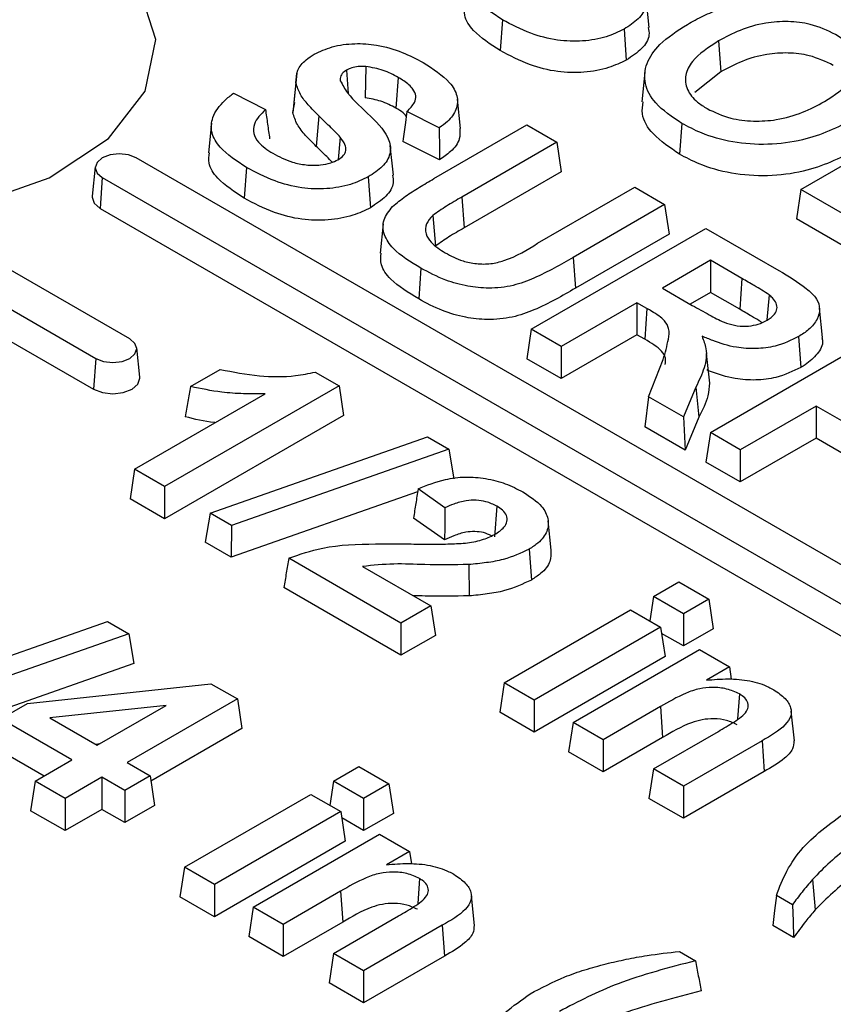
# Model space of a CAD drawing. Header units: inches. Extents: x 0.3 to 33.8, y 0.2 to 21.7.
# Tile 176 of 192: x 30.3832 to 30.4281, y 18.7641 to 18.8185. Entities that reach past the tile are written whole.
import ezdxf

# ---------------------------------------------------------------- set-up
doc = ezdxf.new("R2010")
doc.units = ezdxf.units.IN
doc.header["$MEASUREMENT"] = 0

msp = doc.modelspace()

# ---------------------------------------------------------------- linework, layer by layer
at = {"color": 7, "linetype": 'Continuous', "lineweight": 25}
for p, q in [((30.417966, 18.818064), (30.417791, 18.81969)), ((30.409847, 18.818484), (30.409723, 18.81678)), ((30.416575, 18.817964), (30.416698, 18.816259)), ((30.421794, 18.817313), (30.421917, 18.815609)), ((30.402299, 18.815899), (30.402272, 18.814166)), ((30.398488, 18.81554), (30.398315, 18.813925)), ((30.401237, 18.815704), (30.401331, 18.814404)), ((30.417728, 18.815581), (30.417553, 18.813954)), ((30.421917, 18.815609), (30.42049, 18.81447)), ((30.398439, 18.814994), (30.398264, 18.813354)), ((30.404084, 18.815301), (30.40396, 18.813597)), ((30.394977, 18.814422), (30.39675, 18.813526)), ((30.426347, 18.809106), (30.435999, 18.814678)), ((30.398264, 18.813354), (30.398382, 18.81392)), ((30.407537, 18.812476), (30.407362, 18.814103)), ((30.399706, 18.813172), (30.399555, 18.811487)), ((30.406357, 18.812514), (30.404574, 18.813415)), ((30.39377, 18.812761), (30.393595, 18.811136)), ((30.406061, 18.809704), (30.411196, 18.812668)), ((30.411196, 18.812668), (30.412852, 18.811712)), ((30.419765, 18.812759), (30.419641, 18.811055)), ((30.400889, 18.811988), (30.400774, 18.810758)), ((30.403824, 18.8099), (30.403649, 18.811526)), ((30.406373, 18.810738), (30.404343, 18.811764)), ((30.412852, 18.811712), (30.407603, 18.808682)), ((30.412852, 18.811712), (30.4131, 18.810079)), ((30.458195, 18.771249), (30.389605, 18.810845)), ((30.387346, 18.810352), (30.387171, 18.808725)), ((30.395705, 18.81032), (30.395581, 18.808616)), ((30.4131, 18.810079), (30.407728, 18.806978)), ((30.387731, 18.809763), (30.387608, 18.808059)), ((30.387731, 18.809763), (30.456321, 18.770168)), ((30.402433, 18.8098), (30.402556, 18.808095)), ((30.411797, 18.806128), (30.417161, 18.809225)), ((30.417161, 18.809225), (30.418817, 18.808268)), ((30.426347, 18.809106), (30.4261, 18.807473)), ((30.43308, 18.805219), (30.426347, 18.809106)), ((30.407603, 18.808682), (30.407728, 18.806978)), ((30.418817, 18.808268), (30.413763, 18.805351)), ((30.418817, 18.808268), (30.419065, 18.806635)), ((30.387608, 18.808059), (30.456197, 18.768463)), ((30.403264, 18.807207), (30.40309, 18.805582)), ((30.406, 18.807664), (30.406147, 18.805976)), ((30.43308, 18.803443), (30.4261, 18.807473)), ((30.411443, 18.801381), (30.421096, 18.806953)), ((30.419065, 18.806635), (30.413887, 18.803646)), ((30.421096, 18.806953), (30.425126, 18.804627)), ((30.389252, 18.800844), (30.380766, 18.805743)), ((30.413763, 18.805351), (30.413887, 18.803646)), ((30.421349, 18.805188), (30.41869, 18.803653)), ((30.423091, 18.804182), (30.421349, 18.805188)), ((30.421349, 18.805188), (30.421349, 18.803412)), ((30.378893, 18.804661), (30.387378, 18.799762)), ((30.405345, 18.804755), (30.405221, 18.803051)), ((30.423091, 18.804182), (30.422968, 18.802477)), ((30.41869, 18.803653), (30.420347, 18.802696)), ((30.421349, 18.803412), (30.420229, 18.802765)), ((30.422968, 18.802477), (30.421349, 18.803412)), ((30.378769, 18.802956), (30.387254, 18.798058)), ((30.417288, 18.802843), (30.4131, 18.800425)), ((30.417838, 18.802525), (30.417288, 18.802843)), ((30.417288, 18.802843), (30.417288, 18.801067)), ((30.42459, 18.803279), (30.424475, 18.801899)), ((30.417838, 18.802525), (30.417714, 18.800821)), ((30.427549, 18.800917), (30.427375, 18.802545)), ((30.411443, 18.801381), (30.411196, 18.799748)), ((30.4131, 18.800425), (30.411443, 18.801381)), ((30.421343, 18.795666), (30.430995, 18.801238)), ((30.417288, 18.801067), (30.4131, 18.798649)), ((30.417714, 18.800821), (30.417288, 18.801067)), ((30.426225, 18.800969), (30.426349, 18.799264)), ((30.389812, 18.798724), (30.389637, 18.800351)), ((30.4131, 18.800425), (30.4131, 18.798649)), ((30.387378, 18.799762), (30.387254, 18.798058)), ((30.4131, 18.798649), (30.411196, 18.799748)), ((30.41792, 18.797642), (30.418739, 18.799701)), ((30.421306, 18.798398), (30.421131, 18.800029)), ((30.392617, 18.798206), (30.394255, 18.799151)), ((30.399505, 18.799007), (30.400822, 18.798247)), ((30.400822, 18.798247), (30.39117, 18.792675)), ((30.400822, 18.798247), (30.40107, 18.796613)), ((30.420543, 18.798175), (30.419856, 18.796525)), ((30.420543, 18.798175), (30.420713, 18.796516)), ((30.389514, 18.793631), (30.39674, 18.797802)), ((30.41792, 18.797642), (30.417728, 18.795977)), ((30.419856, 18.796525), (30.41792, 18.797642)), ((30.427188, 18.797128), (30.422999, 18.79471)), ((30.431376, 18.79471), (30.427188, 18.797128)), ((30.427188, 18.797128), (30.427188, 18.795352)), ((30.40107, 18.796613), (30.39117, 18.790899)), ((30.419856, 18.796525), (30.419953, 18.794693)), ((30.420713, 18.796516), (30.419953, 18.794693)), ((30.419953, 18.794693), (30.417728, 18.795977)), ((30.393696, 18.791216), (30.405702, 18.79543)), ((30.405702, 18.79543), (30.406881, 18.794749)), ((30.421343, 18.795666), (30.421096, 18.794033)), ((30.422999, 18.79471), (30.421343, 18.795666)), ((30.427188, 18.795352), (30.422999, 18.792934)), ((30.431376, 18.792934), (30.427188, 18.795352)), ((30.406881, 18.794749), (30.394877, 18.790534)), ((30.406881, 18.794749), (30.407162, 18.793097)), ((30.422999, 18.79471), (30.422999, 18.792934)), ((30.389514, 18.793631), (30.389267, 18.791998)), ((30.39117, 18.792675), (30.389514, 18.793631)), ((30.422999, 18.792934), (30.421096, 18.794033)), ((30.39117, 18.792675), (30.39117, 18.790899)), ((30.406676, 18.791504), (30.405186, 18.79255)), ((30.39117, 18.790899), (30.389267, 18.791998)), ((30.405162, 18.792394), (30.394851, 18.788774)), ((30.409539, 18.791596), (30.409415, 18.789891)), ((30.393696, 18.791216), (30.393415, 18.789603)), ((30.394877, 18.790534), (30.393696, 18.791216)), ((30.406654, 18.789726), (30.404937, 18.790933)), ((30.394877, 18.790534), (30.394851, 18.788774)), ((30.412552, 18.789161), (30.412377, 18.790787)), ((30.394851, 18.788774), (30.393415, 18.789603)), ((30.411326, 18.789217), (30.411449, 18.787512)), ((30.404243, 18.785128), (30.398036, 18.788711)), ((30.402124, 18.788264), (30.405899, 18.786084)), ((30.407985, 18.788366), (30.408007, 18.786633)), ((30.404243, 18.783352), (30.39777, 18.787089)), ((30.418197, 18.786597), (30.4196, 18.787407)), ((30.4196, 18.787407), (30.421256, 18.78645)), ((30.418197, 18.786597), (30.417994, 18.785256)), ((30.419854, 18.785641), (30.418197, 18.786597)), ((30.405899, 18.786084), (30.404243, 18.785128)), ((30.405899, 18.786084), (30.406147, 18.784451)), ((30.421256, 18.78645), (30.419854, 18.785641)), ((30.421256, 18.78645), (30.421503, 18.784817)), ((30.409948, 18.781835), (30.416934, 18.785868)), ((30.416934, 18.785868), (30.418591, 18.784912)), ((30.419854, 18.785641), (30.419854, 18.783865)), ((30.376019, 18.781011), (30.388024, 18.785225)), ((30.388024, 18.785225), (30.389203, 18.784544)), ((30.404243, 18.785128), (30.404243, 18.783352)), ((30.418591, 18.784912), (30.411604, 18.780878)), ((30.418591, 18.784912), (30.418838, 18.783279)), ((30.389203, 18.784544), (30.3772, 18.780329)), ((30.389203, 18.784544), (30.389484, 18.782892)), ((30.406147, 18.784451), (30.404243, 18.783352)), ((30.419854, 18.783865), (30.418644, 18.784563)), ((30.421503, 18.784817), (30.419854, 18.783865)), ((30.418838, 18.783279), (30.411604, 18.779103)), ((30.413755, 18.779637), (30.420742, 18.78367)), ((30.420742, 18.78367), (30.422398, 18.782714)), ((30.389484, 18.782892), (30.377173, 18.778569)), ((30.422398, 18.782714), (30.421124, 18.781978)), ((30.422398, 18.782714), (30.422503, 18.782025)), ((30.383599, 18.780691), (30.393739, 18.781779)), ((30.393739, 18.781779), (30.395202, 18.780934)), ((30.409948, 18.781835), (30.4097, 18.780202)), ((30.411604, 18.780878), (30.409948, 18.781835)), ((30.422949, 18.781216), (30.42285, 18.779841)), ((30.382117, 18.779835), (30.383599, 18.780691)), ((30.391272, 18.780578), (30.384832, 18.779887)), ((30.387454, 18.778374), (30.391272, 18.780578)), ((30.395202, 18.780934), (30.38911, 18.777418)), ((30.395202, 18.780934), (30.395449, 18.779301)), ((30.411604, 18.780878), (30.411604, 18.779103)), ((30.418582, 18.780511), (30.415411, 18.77868)), ((30.418582, 18.780511), (30.418705, 18.778806)), ((30.411604, 18.779103), (30.4097, 18.780202)), ((30.425992, 18.778624), (30.425817, 18.780255)), ((30.386051, 18.777564), (30.382117, 18.779835)), ((30.384832, 18.779887), (30.387454, 18.778374)), ((30.413755, 18.779637), (30.413508, 18.778004)), ((30.415411, 18.77868), (30.413755, 18.779637)), ((30.395449, 18.779301), (30.390422, 18.776399)), ((30.418197, 18.777072), (30.421786, 18.779144)), ((30.387579, 18.778446), (30.387368, 18.778423)), ((30.418705, 18.778806), (30.415411, 18.776905)), ((30.415411, 18.77868), (30.415411, 18.776905)), ((30.424203, 18.778627), (30.419854, 18.776116)), ((30.424203, 18.778627), (30.424327, 18.776923)), ((30.384513, 18.776676), (30.381869, 18.778202)), ((30.415411, 18.776905), (30.413508, 18.778004)), ((30.38402, 18.776392), (30.386051, 18.777564)), ((30.38911, 18.777418), (30.390379, 18.776685)), ((30.390379, 18.776685), (30.388977, 18.775875)), ((30.390379, 18.776685), (30.390626, 18.775052)), ((30.40052, 18.776392), (30.401922, 18.777202)), ((30.401922, 18.777202), (30.403578, 18.776245)), ((30.418197, 18.777072), (30.41795, 18.775439)), ((30.419854, 18.776116), (30.418197, 18.777072)), ((30.424327, 18.776923), (30.419854, 18.77434)), ((30.38402, 18.776392), (30.383773, 18.774759)), ((30.385677, 18.775436), (30.38402, 18.776392)), ((30.387707, 18.776608), (30.385677, 18.775436)), ((30.388977, 18.775875), (30.387707, 18.776608)), ((30.387707, 18.776608), (30.387707, 18.774832)), ((30.40052, 18.776392), (30.400316, 18.775051)), ((30.402176, 18.775436), (30.40052, 18.776392)), ((30.403578, 18.776245), (30.402176, 18.775436)), ((30.403578, 18.776245), (30.403826, 18.774612)), ((30.388977, 18.775875), (30.388977, 18.774099)), ((30.39227, 18.77163), (30.399257, 18.775663)), ((30.399257, 18.775663), (30.400913, 18.774707)), ((30.419854, 18.776116), (30.419854, 18.77434)), ((30.385677, 18.775436), (30.385677, 18.77366)), ((30.390626, 18.775052), (30.388977, 18.774099)), ((30.402176, 18.775436), (30.402176, 18.77366)), ((30.419854, 18.77434), (30.41795, 18.775439)), ((30.385677, 18.77366), (30.383773, 18.774759)), ((30.387707, 18.774832), (30.385677, 18.77366)), ((30.388977, 18.774099), (30.387707, 18.774832)), ((30.400913, 18.774707), (30.393926, 18.770673)), ((30.400913, 18.774707), (30.401161, 18.773074)), ((30.403826, 18.774612), (30.402176, 18.77366)), ((30.402176, 18.77366), (30.400966, 18.774358)), ((30.396078, 18.769432), (30.403064, 18.773465)), ((30.403064, 18.773465), (30.404721, 18.772509)), ((30.401161, 18.773074), (30.393926, 18.768897)), ((30.404721, 18.772509), (30.403446, 18.771773)), ((30.404721, 18.772509), (30.404825, 18.77182)), ((30.39227, 18.77163), (30.392023, 18.769996)), ((30.393926, 18.770673), (30.39227, 18.77163)), ((30.405272, 18.771011), (30.405172, 18.769636)), ((30.426983, 18.770951), (30.427137, 18.76927)), ((30.393926, 18.770673), (30.393926, 18.768897)), ((30.400904, 18.770306), (30.397734, 18.768475)), ((30.400904, 18.770306), (30.401028, 18.768601)), ((30.393926, 18.768897), (30.392023, 18.769996)), ((30.408314, 18.768419), (30.408139, 18.77005)), ((30.425884, 18.769557), (30.424992, 18.770072)), ((30.396078, 18.769432), (30.39583, 18.767798)), ((30.397734, 18.768475), (30.396078, 18.769432)), ((30.401028, 18.768601), (30.397734, 18.766699)), ((30.40052, 18.766867), (30.404108, 18.768939)), ((30.397734, 18.768475), (30.397734, 18.766699)), ((30.406525, 18.768422), (30.402176, 18.765911)), ((30.406525, 18.768422), (30.40665, 18.766718)), ((30.425946, 18.767746), (30.424803, 18.768406)), ((30.397734, 18.766699), (30.39583, 18.767798)), ((30.419631, 18.766978), (30.420526, 18.766462)), ((30.40052, 18.766867), (30.400272, 18.765234)), ((30.402176, 18.765911), (30.40052, 18.766867)), ((30.40665, 18.766718), (30.402176, 18.764135)), ((30.402176, 18.765911), (30.402176, 18.764135)), ((30.402176, 18.764135), (30.400272, 18.765234))]:
    msp.add_line(p, q, dxfattribs=at)
at = {"color": 7, "linetype": 'Continuous', "lineweight": 25, "flags": 128}
for points in [[(30.380557, 18.808251), (30.384801, 18.809753), (30.388084, 18.811914), (30.390108, 18.81454), (30.390693, 18.817394), (30.389786, 18.82022), (30.387467, 18.822764), (30.383947, 18.824796), (30.379541, 18.826134), (30.374646, 18.826658), (30.369702, 18.82632), (30.365154, 18.825152), (30.36141, 18.823257), (30.358808, 18.820806)], [(30.389605, 18.810845), (30.389175, 18.811011), (30.388668, 18.811069), (30.388161, 18.811011), (30.387731, 18.810845), (30.387444, 18.810597), (30.387343, 18.810304), (30.387444, 18.810012), (30.387731, 18.809763)], [(30.387171, 18.808725), (30.387168, 18.808671), (30.387283, 18.80834), (30.387608, 18.808059)], [(30.387378, 18.799762), (30.387808, 18.799597), (30.388315, 18.799538), (30.388822, 18.799597), (30.389252, 18.799762), (30.389539, 18.800011), (30.38964, 18.800303), (30.389539, 18.800596), (30.389252, 18.800844)], [(30.387254, 18.798058), (30.387741, 18.79787), (30.388315, 18.797804), (30.388889, 18.79787), (30.389375, 18.798058), (30.389701, 18.798339), (30.389815, 18.79867), (30.389812, 18.798724)], [(30.424992, 18.770072), (30.424898, 18.769239), (30.424803, 18.768406)], [(30.425884, 18.769557), (30.425915, 18.768652), (30.425946, 18.767746)]]:
    msp.add_lwpolyline(points, dxfattribs=at)
at = {"color": 7, "linetype": 'Continuous', "lineweight": 25}
for points, knots in [([(30.415032, 18.823277), (30.415155, 18.823051), (30.41579, 18.821889), (30.417718, 18.82074), (30.417847, 18.81923), (30.417426, 18.818512), (30.416856, 18.818145), (30.416575, 18.817964)], [0, 0, 0, 0, 0.120927, 0.623215, 0.749625, 0.876337, 1, 1, 1, 1]), ([(30.409847, 18.818484), (30.409302, 18.818837), (30.408429, 18.8194), (30.407852, 18.820399), (30.407919, 18.821318), (30.408454, 18.822053), (30.408959, 18.822457), (30.409119, 18.822586)], [0, 0, 0, 0, 0.305934, 0.489458, 0.673741, 0.89629, 1, 1, 1, 1]), ([(30.409723, 18.81678), (30.409186, 18.817131), (30.408313, 18.817704), (30.407701, 18.818624), (30.407772, 18.819109), (30.407799, 18.819299)], [0, 0, 0, 0, 0.491774, 0.800294, 1, 1, 1, 1]), ([(30.420073, 18.818232), (30.420364, 18.818392), (30.420938, 18.818706), (30.421897, 18.819117), (30.42261, 18.819309), (30.422971, 18.819407)], [0, 0, 0, 0, 0.338442, 0.665614, 1, 1, 1, 1]), ([(30.416575, 18.817964), (30.416261, 18.817813), (30.415592, 18.817493), (30.414285, 18.817268), (30.412803, 18.817318), (30.41125, 18.817742), (30.41035, 18.818218), (30.409847, 18.818484)], [0, 0, 0, 0, 0.1594029, 0.3394374, 0.5211608, 0.7323564, 1, 1, 1, 1]), ([(30.417909, 18.818062), (30.417936, 18.817919), (30.418012, 18.817517), (30.417605, 18.816856), (30.417003, 18.81646), (30.416698, 18.816259)], [0, 0, 0, 0, 0.213911, 0.600953, 1, 1, 1, 1]), ([(30.419765, 18.812759), (30.419229, 18.813116), (30.418267, 18.813758), (30.417646, 18.814951), (30.417746, 18.816084), (30.418537, 18.81724), (30.419521, 18.817876), (30.420073, 18.818232)], [0, 0, 0, 0, 0.226999, 0.407972, 0.589025, 0.769301, 1, 1, 1, 1]), ([(30.428264, 18.817671), (30.427819, 18.817884), (30.427051, 18.818253), (30.425641, 18.81842), (30.424274, 18.818326), (30.422947, 18.817928), (30.422176, 18.817517), (30.421794, 18.817313)], [0, 0, 0, 0, 0.232657, 0.402179, 0.571567, 0.787521, 1, 1, 1, 1]), ([(30.427653, 18.813963), (30.428202, 18.814316), (30.429041, 18.814857), (30.42955, 18.815799), (30.429477, 18.81655), (30.428999, 18.817196), (30.428493, 18.817523), (30.428264, 18.817671)], [0, 0, 0, 0, 0.3335579, 0.510686, 0.6885099, 0.8592361, 1, 1, 1, 1]), ([(30.399446, 18.816582), (30.399765, 18.816731), (30.400419, 18.817035), (30.401663, 18.817207), (30.403027, 18.817106), (30.404332, 18.816725), (30.405092, 18.816321), (30.405463, 18.816124)], [0, 0, 0, 0, 0.1791571, 0.367959, 0.5448475, 0.777805, 1, 1, 1, 1]), ([(30.421794, 18.817313), (30.421248, 18.816958), (30.420397, 18.816403), (30.419903, 18.815426), (30.420003, 18.814631), (30.420492, 18.813996), (30.420978, 18.813688), (30.421163, 18.813571)], [0, 0, 0, 0, 0.332447, 0.518758, 0.705503, 0.88774, 1, 1, 1, 1]), ([(30.398439, 18.814994), (30.398445, 18.815229), (30.398457, 18.815678), (30.398888, 18.816223), (30.39929, 18.816481), (30.399446, 18.816582)], [0, 0, 0, 0, 0.402466, 0.76658, 1, 1, 1, 1]), ([(30.416698, 18.816259), (30.416386, 18.816108), (30.415704, 18.815778), (30.41436, 18.815537), (30.412822, 18.815576), (30.411193, 18.816004), (30.410255, 18.816499), (30.409723, 18.81678)], [0, 0, 0, 0, 0.153744, 0.335395, 0.519287, 0.727396, 1, 1, 1, 1]), ([(30.42814, 18.815966), (30.427718, 18.816169), (30.426987, 18.816521), (30.425645, 18.816684), (30.424339, 18.816597), (30.423051, 18.816212), (30.422298, 18.815812), (30.421917, 18.815609)], [0, 0, 0, 0, 0.2298608, 0.3978292, 0.5656635, 0.7803435, 1, 1, 1, 1]), ([(30.402299, 18.815899), (30.402155, 18.815906), (30.401885, 18.815919), (30.40151, 18.81584), (30.401326, 18.815748), (30.401237, 18.815704)], [0, 0, 0, 0, 0.372574, 0.69449, 1, 1, 1, 1]), ([(30.404084, 18.815301), (30.403955, 18.815372), (30.403696, 18.815513), (30.403132, 18.815755), (30.402629, 18.815842), (30.402299, 18.815899)], [0, 0, 0, 0, 0.25514, 0.51072, 1, 1, 1, 1]), ([(30.405463, 18.816124), (30.406011, 18.815773), (30.406856, 18.815233), (30.407411, 18.814292), (30.407361, 18.813533), (30.406937, 18.812927), (30.406516, 18.812628), (30.406357, 18.812514)], [0, 0, 0, 0, 0.344295, 0.529802, 0.716358, 0.8925, 1, 1, 1, 1]), ([(30.401237, 18.815704), (30.401148, 18.815642), (30.400958, 18.815511), (30.400876, 18.815292), (30.400887, 18.815157), (30.40089, 18.815113)], [0, 0, 0, 0, 0.368617, 0.790901, 1, 1, 1, 1]), ([(30.399706, 18.813172), (30.399506, 18.813373), (30.399124, 18.813756), (30.398636, 18.814357), (30.398505, 18.81478), (30.398439, 18.814994)], [0, 0, 0, 0, 0.3518969, 0.6713235, 1, 1, 1, 1]), ([(30.40089, 18.815113), (30.401013, 18.814887), (30.401648, 18.813725), (30.403576, 18.812576), (30.403705, 18.811066), (30.403283, 18.810348), (30.402714, 18.809981), (30.402433, 18.8098)], [0, 0, 0, 0, 0.120927, 0.623215, 0.749625, 0.876337, 1, 1, 1, 1]), ([(30.404574, 18.813415), (30.404735, 18.813575), (30.405006, 18.813844), (30.405095, 18.814285), (30.404905, 18.814707), (30.404515, 18.815041), (30.404191, 18.815236), (30.404084, 18.815301)], [0, 0, 0, 0, 0.261636, 0.438008, 0.614885, 0.871744, 1, 1, 1, 1]), ([(30.395705, 18.81032), (30.39516, 18.810673), (30.394287, 18.811236), (30.39371, 18.812235), (30.393776, 18.813154), (30.394312, 18.813889), (30.394817, 18.814293), (30.394977, 18.814422)], [0, 0, 0, 0, 0.305934, 0.489458, 0.673741, 0.89629, 1, 1, 1, 1]), ([(30.40396, 18.813597), (30.403831, 18.813667), (30.403572, 18.813808), (30.403034, 18.814036), (30.402567, 18.814116), (30.402272, 18.814166)], [0, 0, 0, 0, 0.269262, 0.539035, 1, 1, 1, 1]), ([(30.419641, 18.811055), (30.419113, 18.811411), (30.418151, 18.812059), (30.417503, 18.813117), (30.4176, 18.813727), (30.417636, 18.813952)], [0, 0, 0, 0, 0.43404, 0.790982, 1, 1, 1, 1]), ([(30.421163, 18.813571), (30.421579, 18.813372), (30.422327, 18.813015), (30.42372, 18.812847), (30.425115, 18.812935), (30.426476, 18.813335), (30.427262, 18.813754), (30.427653, 18.813963)], [0, 0, 0, 0, 0.217331, 0.390761, 0.563884, 0.782534, 1, 1, 1, 1]), ([(30.39675, 18.813526), (30.396497, 18.813266), (30.396096, 18.812854), (30.396053, 18.812201), (30.396374, 18.811619), (30.396865, 18.811294), (30.397158, 18.811101)], [0, 0, 0, 0, 0.329182, 0.521817, 0.714358, 1, 1, 1, 1]), ([(30.39675, 18.813526), (30.396789, 18.813257), (30.396866, 18.812719), (30.396943, 18.81218), (30.396981, 18.811911)], [0, 0, 0, 0, 0.5, 1, 1, 1, 1]), ([(30.399555, 18.811487), (30.399356, 18.811688), (30.398967, 18.812078), (30.398467, 18.812694), (30.398332, 18.813132), (30.398264, 18.813354)], [0, 0, 0, 0, 0.343603, 0.667034, 1, 1, 1, 1]), ([(30.400889, 18.811988), (30.400796, 18.81209), (30.400608, 18.812295), (30.400304, 18.812591), (30.400006, 18.812884), (30.399806, 18.813076), (30.399706, 18.813172)], [0, 0, 0, 0, 0.254384, 0.508678, 0.754334, 1, 1, 1, 1]), ([(30.404538, 18.813159), (30.404482, 18.813221), (30.404332, 18.813385), (30.404103, 18.813515), (30.40396, 18.813597)], [0, 0, 0, 0, 0.375674, 1, 1, 1, 1]), ([(30.404574, 18.813415), (30.404546, 18.813214), (30.404494, 18.812839), (30.404416, 18.812289), (30.404367, 18.811939), (30.404343, 18.811764)], [0, 0, 0, 0, 0.364016, 0.682008, 1, 1, 1, 1]), ([(30.429262, 18.812979), (30.428374, 18.812539), (30.426982, 18.811849), (30.424524, 18.811535), (30.422559, 18.811672), (30.42094, 18.812136), (30.420115, 18.812574), (30.419765, 18.812759)], [0, 0, 0, 0, 0.321895, 0.504385, 0.68698, 0.866974, 1, 1, 1, 1]), ([(30.406357, 18.812514), (30.40636, 18.812218), (30.406365, 18.811626), (30.406371, 18.811034), (30.406373, 18.810738)], [0, 0, 0, 0, 0.5, 1, 1, 1, 1]), ([(30.407487, 18.812476), (30.407501, 18.812281), (30.407532, 18.811835), (30.407079, 18.811227), (30.406588, 18.810887), (30.406373, 18.810738)], [0, 0, 0, 0, 0.303917, 0.696288, 1, 1, 1, 1]), ([(30.400756, 18.810744), (30.400874, 18.810825), (30.401092, 18.810975), (30.40123, 18.811277), (30.401166, 18.811623), (30.40099, 18.811856), (30.400889, 18.811988)], [0, 0, 0, 0, 0.23482, 0.433023, 0.679207, 1, 1, 1, 1]), ([(30.395581, 18.808616), (30.395044, 18.808967), (30.39417, 18.809539), (30.393559, 18.81046), (30.39363, 18.810944), (30.393657, 18.811135)], [0, 0, 0, 0, 0.491774, 0.800294, 1, 1, 1, 1]), ([(30.397158, 18.811101), (30.397502, 18.810921), (30.398044, 18.810637), (30.398994, 18.810438), (30.399735, 18.810432), (30.40035, 18.810545), (30.400629, 18.810682), (30.400756, 18.810744)], [0, 0, 0, 0, 0.339271, 0.535046, 0.731336, 0.877741, 1, 1, 1, 1]), ([(30.400451, 18.810612), (30.400449, 18.810614), (30.400352, 18.810718), (30.400146, 18.810913), (30.399851, 18.811203), (30.399654, 18.811393), (30.399555, 18.811487)], [0, 0, 0, 0, 0.0066478, 0.3486806, 0.6743342, 1, 1, 1, 1]), ([(30.429386, 18.811275), (30.428472, 18.810823), (30.42704, 18.810115), (30.424509, 18.809799), (30.422486, 18.809944), (30.420833, 18.810422), (30.419993, 18.810868), (30.419641, 18.811055)], [0, 0, 0, 0, 0.322251, 0.505547, 0.688946, 0.86962, 1, 1, 1, 1]), ([(30.402433, 18.8098), (30.402119, 18.809649), (30.40145, 18.809329), (30.400142, 18.809104), (30.398661, 18.809154), (30.397108, 18.809578), (30.396208, 18.810054), (30.395705, 18.81032)], [0, 0, 0, 0, 0.159403, 0.339437, 0.521161, 0.732356, 1, 1, 1, 1]), ([(30.403767, 18.809898), (30.403794, 18.809755), (30.40387, 18.809353), (30.403463, 18.808692), (30.402861, 18.808296), (30.402556, 18.808095)], [0, 0, 0, 0, 0.2139109, 0.6009527, 1, 1, 1, 1]), ([(30.40378, 18.808167), (30.404012, 18.808357), (30.404466, 18.808728), (30.405256, 18.809228), (30.405793, 18.809545), (30.406061, 18.809704)], [0, 0, 0, 0, 0.343674, 0.67148, 1, 1, 1, 1]), ([(30.402556, 18.808095), (30.402243, 18.807944), (30.401562, 18.807614), (30.400218, 18.807373), (30.39868, 18.807412), (30.397051, 18.80784), (30.396113, 18.808335), (30.395581, 18.808616)], [0, 0, 0, 0, 0.153744, 0.335395, 0.519287, 0.727396, 1, 1, 1, 1]), ([(30.407603, 18.808682), (30.407462, 18.8086), (30.407179, 18.808435), (30.406623, 18.808107), (30.406248, 18.80784), (30.406, 18.807664)], [0, 0, 0, 0, 0.252464, 0.50495, 1, 1, 1, 1]), ([(30.405345, 18.804755), (30.404778, 18.805095), (30.403881, 18.805632), (30.403264, 18.806592), (30.403197, 18.807426), (30.403587, 18.807921), (30.40378, 18.808167)], [0, 0, 0, 0, 0.365264, 0.577838, 0.790931, 1, 1, 1, 1]), ([(30.406, 18.807664), (30.405866, 18.807514), (30.405584, 18.807199), (30.405577, 18.806663), (30.405925, 18.806093), (30.406405, 18.805783), (30.40669, 18.805598)], [0, 0, 0, 0, 0.21896, 0.460075, 0.678706, 1, 1, 1, 1]), ([(30.407728, 18.806978), (30.407586, 18.806895), (30.407303, 18.806731), (30.406756, 18.806408), (30.406388, 18.806147), (30.406147, 18.805976)], [0, 0, 0, 0, 0.2564514, 0.512925, 1, 1, 1, 1]), ([(30.40669, 18.805598), (30.407, 18.805434), (30.407505, 18.805167), (30.408407, 18.804978), (30.409212, 18.804973), (30.410479, 18.805294), (30.411227, 18.805767), (30.411797, 18.806128)], [0, 0, 0, 0, 0.20432, 0.333417, 0.462633, 0.590122, 1, 1, 1, 1]), ([(30.405221, 18.803051), (30.404656, 18.803395), (30.403751, 18.803945), (30.403092, 18.804869), (30.403127, 18.805368), (30.403142, 18.805582)], [0, 0, 0, 0, 0.487323, 0.780287, 1, 1, 1, 1]), ([(30.413763, 18.805351), (30.413071, 18.80495), (30.412059, 18.804364), (30.410469, 18.803753), (30.409156, 18.803604), (30.407867, 18.803737), (30.406554, 18.804102), (30.405785, 18.804517), (30.405345, 18.804755)], [0, 0, 0, 0, 0.294748, 0.4306, 0.568136, 0.684744, 0.819581, 1, 1, 1, 1]), ([(30.425126, 18.804627), (30.425661, 18.804308), (30.426464, 18.803831), (30.427248, 18.803094), (30.427432, 18.802493), (30.42727, 18.801905), (30.426863, 18.801376), (30.426419, 18.801092), (30.426225, 18.800969)], [0, 0, 0, 0, 0.3120965, 0.4681594, 0.6001808, 0.7318651, 0.8830209, 1, 1, 1, 1]), ([(30.42459, 18.803279), (30.424457, 18.803366), (30.424192, 18.80354), (30.423685, 18.803838), (30.423317, 18.804051), (30.423091, 18.804182)], [0, 0, 0, 0, 0.2782967, 0.5561829, 1, 1, 1, 1]), ([(30.413887, 18.803646), (30.41316, 18.803222), (30.412107, 18.802608), (30.410424, 18.802), (30.40907, 18.80187), (30.407732, 18.802021), (30.406413, 18.802406), (30.405643, 18.802822), (30.405221, 18.803051)], [0, 0, 0, 0, 0.302053, 0.437168, 0.573717, 0.692128, 0.831211, 1, 1, 1, 1]), ([(30.424482, 18.801874), (30.424636, 18.801979), (30.424908, 18.802162), (30.425053, 18.802504), (30.425007, 18.802821), (30.424819, 18.80308), (30.424652, 18.803225), (30.42459, 18.803279)], [0, 0, 0, 0, 0.262987, 0.463149, 0.663087, 0.873552, 1, 1, 1, 1]), ([(30.418739, 18.799701), (30.418847, 18.800076), (30.419009, 18.800642), (30.419103, 18.801372), (30.418805, 18.801921), (30.418288, 18.802261), (30.41793, 18.802472), (30.417838, 18.802525)], [0, 0, 0, 0, 0.374267, 0.564695, 0.709898, 0.926003, 1, 1, 1, 1]), ([(30.420347, 18.802696), (30.420658, 18.802521), (30.421228, 18.8022), (30.421967, 18.8018), (30.422662, 18.801574), (30.42329, 18.801523), (30.423878, 18.801605), (30.424249, 18.801751), (30.424434, 18.801849), (30.424482, 18.801874)], [0, 0, 0, 0, 0.261498, 0.47871, 0.606048, 0.734139, 0.849747, 0.960853, 1, 1, 1, 1]), ([(30.424197, 18.801747), (30.424147, 18.80178), (30.423963, 18.801899), (30.423548, 18.80214), (30.423187, 18.80235), (30.422968, 18.802477)], [0, 0, 0, 0, 0.128617, 0.469985, 1, 1, 1, 1]), ([(30.418855, 18.799427), (30.41887, 18.799543), (30.418902, 18.799797), (30.418589, 18.800319), (30.418066, 18.800619), (30.417714, 18.800821)], [0, 0, 0, 0, 0.21489, 0.472808, 1, 1, 1, 1]), ([(30.420884, 18.800988), (30.420972, 18.800761), (30.421193, 18.800189), (30.421051, 18.799224), (30.420715, 18.79853), (30.420543, 18.798175)], [0, 0, 0, 0, 0.243394, 0.612846, 1, 1, 1, 1]), ([(30.426225, 18.800969), (30.425814, 18.800769), (30.425121, 18.800433), (30.423862, 18.80027), (30.42264, 18.800356), (30.421665, 18.800661), (30.421079, 18.800907), (30.420884, 18.800988)], [0, 0, 0, 0, 0.267309, 0.450229, 0.633606, 0.878114, 1, 1, 1, 1]), ([(30.427504, 18.800914), (30.427522, 18.800853), (30.427611, 18.80055), (30.427289, 18.800004), (30.426796, 18.799531), (30.426427, 18.799311), (30.426349, 18.799264)], [0, 0, 0, 0, 0.100286, 0.499901, 0.893718, 1, 1, 1, 1]), ([(30.394255, 18.799151), (30.394966, 18.799016), (30.396309, 18.798759), (30.398158, 18.798728), (30.399146, 18.798933), (30.399505, 18.799007)], [0, 0, 0, 0, 0.417234, 0.788319, 1, 1, 1, 1]), ([(30.426349, 18.799264), (30.425913, 18.799054), (30.425181, 18.7987), (30.423853, 18.798533), (30.422576, 18.798628), (30.421699, 18.798899), (30.421215, 18.799096), (30.421143, 18.799125)], [0, 0, 0, 0, 0.291989, 0.490915, 0.690286, 0.953845, 1, 1, 1, 1]), ([(30.392617, 18.798206), (30.392566, 18.797929), (30.392465, 18.797373), (30.392363, 18.796818), (30.392313, 18.79654)], [0, 0, 0, 0, 0.5, 1, 1, 1, 1]), ([(30.39674, 18.797802), (30.396338, 18.797799), (30.395534, 18.797793), (30.394131, 18.797892), (30.393184, 18.798089), (30.392617, 18.798206)], [0, 0, 0, 0, 0.28591, 0.572569, 1, 1, 1, 1]), ([(30.421299, 18.798398), (30.421279, 18.798165), (30.421223, 18.797525), (30.420911, 18.796908), (30.420713, 18.796516)], [0, 0, 0, 0, 0.3650983, 1, 1, 1, 1]), ([(30.393981, 18.796209), (30.393961, 18.796211), (30.393381, 18.79627), (30.392837, 18.796407), (30.392313, 18.79654)], [0, 0, 0, 0, 0.034853, 1, 1, 1, 1]), ([(30.405186, 18.79255), (30.405669, 18.792746), (30.406462, 18.793069), (30.4078, 18.793244), (30.408958, 18.793145), (30.410061, 18.792858), (30.410669, 18.792543), (30.41098, 18.792383)], [0, 0, 0, 0, 0.271716, 0.446718, 0.622091, 0.806985, 1, 1, 1, 1]), ([(30.405186, 18.79255), (30.405144, 18.792281), (30.405061, 18.791742), (30.404978, 18.791203), (30.404937, 18.790933)], [0, 0, 0, 0, 0.5, 1, 1, 1, 1]), ([(30.409539, 18.791596), (30.409349, 18.791689), (30.409017, 18.791852), (30.408404, 18.791937), (30.407777, 18.791903), (30.407192, 18.791737), (30.406834, 18.791575), (30.406676, 18.791504)], [0, 0, 0, 0, 0.230349, 0.402355, 0.574282, 0.810911, 1, 1, 1, 1]), ([(30.41098, 18.792383), (30.411368, 18.792128), (30.412028, 18.791695), (30.412428, 18.790904), (30.41237, 18.790192), (30.411939, 18.78961), (30.411496, 18.789326), (30.411326, 18.789217)], [0, 0, 0, 0, 0.283085, 0.480774, 0.678358, 0.876064, 1, 1, 1, 1]), ([(30.406676, 18.791504), (30.406673, 18.791288), (30.406668, 18.790885), (30.406661, 18.790292), (30.406656, 18.789915), (30.406654, 18.789726)], [0, 0, 0, 0, 0.363255, 0.681627, 1, 1, 1, 1]), ([(30.409413, 18.790025), (30.409608, 18.790152), (30.409933, 18.790364), (30.410135, 18.790746), (30.410106, 18.791076), (30.409888, 18.791371), (30.409653, 18.791522), (30.409539, 18.791596)], [0, 0, 0, 0, 0.284559, 0.471138, 0.658457, 0.833554, 1, 1, 1, 1]), ([(30.409248, 18.789957), (30.409107, 18.790023), (30.408838, 18.790151), (30.40832, 18.790203), (30.407744, 18.790156), (30.407179, 18.789979), (30.406822, 18.789807), (30.406654, 18.789726)], [0, 0, 0, 0, 0.184448, 0.352951, 0.521391, 0.775708, 1, 1, 1, 1]), ([(30.407804, 18.789555), (30.407958, 18.789577), (30.408264, 18.789621), (30.408836, 18.78975), (30.409186, 18.789917), (30.409413, 18.790025)], [0, 0, 0, 0, 0.259928, 0.520489, 1, 1, 1, 1]), ([(30.398036, 18.788711), (30.398647, 18.788928), (30.400105, 18.789443), (30.40247, 18.789517), (30.404049, 18.789508), (30.404652, 18.789505)], [0, 0, 0, 0, 0.308802, 0.736208, 1, 1, 1, 1]), ([(30.404652, 18.789505), (30.405053, 18.789501), (30.405779, 18.789495), (30.406833, 18.789493), (30.40748, 18.789534), (30.407804, 18.789555)], [0, 0, 0, 0, 0.381599, 0.69015, 1, 1, 1, 1]), ([(30.411326, 18.789217), (30.410872, 18.789004), (30.410163, 18.788671), (30.408966, 18.788456), (30.408314, 18.788397), (30.407985, 18.788366)], [0, 0, 0, 0, 0.466315, 0.730039, 1, 1, 1, 1]), ([(30.398036, 18.788711), (30.397991, 18.788441), (30.397903, 18.7879), (30.397814, 18.787359), (30.39777, 18.787089)], [0, 0, 0, 0, 0.5, 1, 1, 1, 1]), ([(30.412523, 18.789161), (30.412529, 18.788954), (30.412542, 18.788499), (30.412088, 18.787925), (30.411627, 18.787627), (30.411449, 18.787512)], [0, 0, 0, 0, 0.340398, 0.7454725, 1, 1, 1, 1]), ([(30.407985, 18.788366), (30.407177, 18.788353), (30.405799, 18.788329), (30.403836, 18.788442), (30.402697, 18.788324), (30.402124, 18.788264)], [0, 0, 0, 0, 0.412387, 0.703851, 1, 1, 1, 1]), ([(30.411449, 18.787512), (30.410977, 18.787291), (30.410243, 18.786947), (30.40901, 18.786725), (30.408344, 18.786664), (30.408007, 18.786633)], [0, 0, 0, 0, 0.470907, 0.732392, 1, 1, 1, 1]), ([(30.408007, 18.786633), (30.407199, 18.786623), (30.406175, 18.786609), (30.405152, 18.786635), (30.404936, 18.78664)], [0, 0, 0, 0, 0.789244, 1, 1, 1, 1]), ([(30.422949, 18.781216), (30.422726, 18.781319), (30.422291, 18.781519), (30.421487, 18.781595), (30.42069, 18.781519), (30.419689, 18.781151), (30.419033, 18.780771), (30.418582, 18.780511)], [0, 0, 0, 0, 0.164445, 0.319391, 0.458628, 0.627537, 1, 1, 1, 1]), ([(30.421124, 18.781978), (30.421523, 18.78201), (30.422326, 18.782074), (30.423545, 18.781976), (30.424376, 18.781704), (30.424757, 18.781496), (30.424848, 18.781446)], [0, 0, 0, 0, 0.301469, 0.607099, 0.905477, 1, 1, 1, 1]), ([(30.421786, 18.779144), (30.422073, 18.779313), (30.422649, 18.779653), (30.423318, 18.780114), (30.423465, 18.78056), (30.423379, 18.780863), (30.423169, 18.781081), (30.423001, 18.781184), (30.422949, 18.781216)], [0, 0, 0, 0, 0.289322, 0.581203, 0.704413, 0.828059, 0.946771, 1, 1, 1, 1]), ([(30.424848, 18.781446), (30.425077, 18.78129), (30.42551, 18.780995), (30.425819, 18.780484), (30.425829, 18.779972), (30.425371, 18.7793), (30.424676, 18.7789), (30.424203, 18.778627)], [0, 0, 0, 0, 0.186562, 0.352717, 0.485799, 0.649698, 1, 1, 1, 1]), ([(30.422826, 18.779511), (30.42264, 18.779599), (30.422266, 18.779776), (30.42156, 18.779857), (30.42088, 18.779809), (30.419855, 18.779492), (30.419204, 18.779104), (30.418705, 18.778806)], [0, 0, 0, 0, 0.146253, 0.293847, 0.428162, 0.561151, 1, 1, 1, 1]), ([(30.425963, 18.778626), (30.425954, 18.778476), (30.425933, 18.778129), (30.425351, 18.777526), (30.424721, 18.777155), (30.424327, 18.776923)], [0, 0, 0, 0, 0.221632, 0.513991, 1, 1, 1, 1]), ([(30.424992, 18.770072), (30.425167, 18.770526), (30.425518, 18.771433), (30.426659, 18.773119), (30.428112, 18.774163), (30.429058, 18.774843)], [0, 0, 0, 0, 0.258852, 0.517923, 1, 1, 1, 1]), ([(30.430676, 18.773865), (30.43013, 18.773524), (30.429147, 18.772911), (30.427937, 18.771922), (30.427302, 18.771275), (30.426983, 18.770951)], [0, 0, 0, 0, 0.38444, 0.691047, 1, 1, 1, 1]), ([(30.403446, 18.771773), (30.403845, 18.771805), (30.404648, 18.771869), (30.405867, 18.771771), (30.406699, 18.771498), (30.407079, 18.771291), (30.407171, 18.771241)], [0, 0, 0, 0, 0.301469, 0.607099, 0.905477, 1, 1, 1, 1]), ([(30.4308, 18.77216), (30.430254, 18.771819), (30.429277, 18.77121), (30.428078, 18.770228), (30.427452, 18.76959), (30.427137, 18.76927)], [0, 0, 0, 0, 0.38761, 0.692652, 1, 1, 1, 1]), ([(30.405272, 18.771011), (30.405048, 18.771114), (30.404614, 18.771314), (30.403809, 18.77139), (30.403012, 18.771314), (30.402011, 18.770945), (30.401355, 18.770566), (30.400904, 18.770306)], [0, 0, 0, 0, 0.164445, 0.319391, 0.458628, 0.627537, 1, 1, 1, 1]), ([(30.407171, 18.771241), (30.4074, 18.771085), (30.407833, 18.77079), (30.408142, 18.770279), (30.408151, 18.769766), (30.407693, 18.769094), (30.406999, 18.768694), (30.406525, 18.768422)], [0, 0, 0, 0, 0.186562, 0.352717, 0.485799, 0.649698, 1, 1, 1, 1]), ([(30.404108, 18.768939), (30.404395, 18.769108), (30.404971, 18.769448), (30.40564, 18.769909), (30.405787, 18.770355), (30.405701, 18.770658), (30.405491, 18.770875), (30.405323, 18.770979), (30.405272, 18.771011)], [0, 0, 0, 0, 0.289322, 0.581203, 0.704413, 0.828059, 0.946771, 1, 1, 1, 1]), ([(30.426983, 18.770951), (30.426788, 18.770722), (30.426398, 18.770264), (30.426056, 18.769793), (30.425884, 18.769557)], [0, 0, 0, 0, 0.49938, 1, 1, 1, 1]), ([(30.405149, 18.769306), (30.404962, 18.769394), (30.404588, 18.769571), (30.403882, 18.769652), (30.403202, 18.769604), (30.402177, 18.769287), (30.401527, 18.768899), (30.401028, 18.768601)], [0, 0, 0, 0, 0.146253, 0.293847, 0.428162, 0.561151, 1, 1, 1, 1]), ([(30.427137, 18.76927), (30.426959, 18.769062), (30.426657, 18.768708), (30.426271, 18.768197), (30.426054, 18.767896), (30.425946, 18.767746)], [0, 0, 0, 0, 0.416157, 0.708028, 1, 1, 1, 1]), ([(30.408285, 18.768421), (30.408276, 18.768271), (30.408255, 18.767924), (30.407673, 18.767321), (30.407043, 18.76695), (30.40665, 18.766718)], [0, 0, 0, 0, 0.221632, 0.513991, 1, 1, 1, 1]), ([(30.415577, 18.766292), (30.415949, 18.76638), (30.416693, 18.766555), (30.418043, 18.766798), (30.419034, 18.766911), (30.419631, 18.766978)], [0, 0, 0, 0, 0.284547, 0.569244, 1, 1, 1, 1]), ([(30.420526, 18.766462), (30.419794, 18.766272), (30.418328, 18.765892), (30.415681, 18.765056), (30.41404, 18.764202), (30.412999, 18.76366)], [0, 0, 0, 0, 0.2675, 0.535217, 1, 1, 1, 1]), ([(30.420526, 18.766462), (30.420577, 18.766184), (30.420679, 18.765628), (30.420782, 18.765072), (30.420833, 18.764794)], [0, 0, 0, 0, 0.5, 1, 1, 1, 1]), ([(30.41138, 18.764638), (30.412001, 18.764963), (30.412943, 18.765456), (30.414396, 18.765976), (30.415182, 18.766186), (30.415577, 18.766292)], [0, 0, 0, 0, 0.491259, 0.744353, 1, 1, 1, 1]), ([(30.420833, 18.764794), (30.420099, 18.764607), (30.41863, 18.764231), (30.41591, 18.763396), (30.414215, 18.76252), (30.413122, 18.761955)], [0, 0, 0, 0, 0.261956, 0.524104, 1, 1, 1, 1]), ([(30.407315, 18.759867), (30.40749, 18.760321), (30.40784, 18.761228), (30.408981, 18.762914), (30.410435, 18.763958), (30.41138, 18.764638)], [0, 0, 0, 0, 0.258852, 0.517923, 1, 1, 1, 1])]:
    msp.add_open_spline(points, degree=3, knots=knots, dxfattribs=at)

doc.saveas('drawing.dxf')
